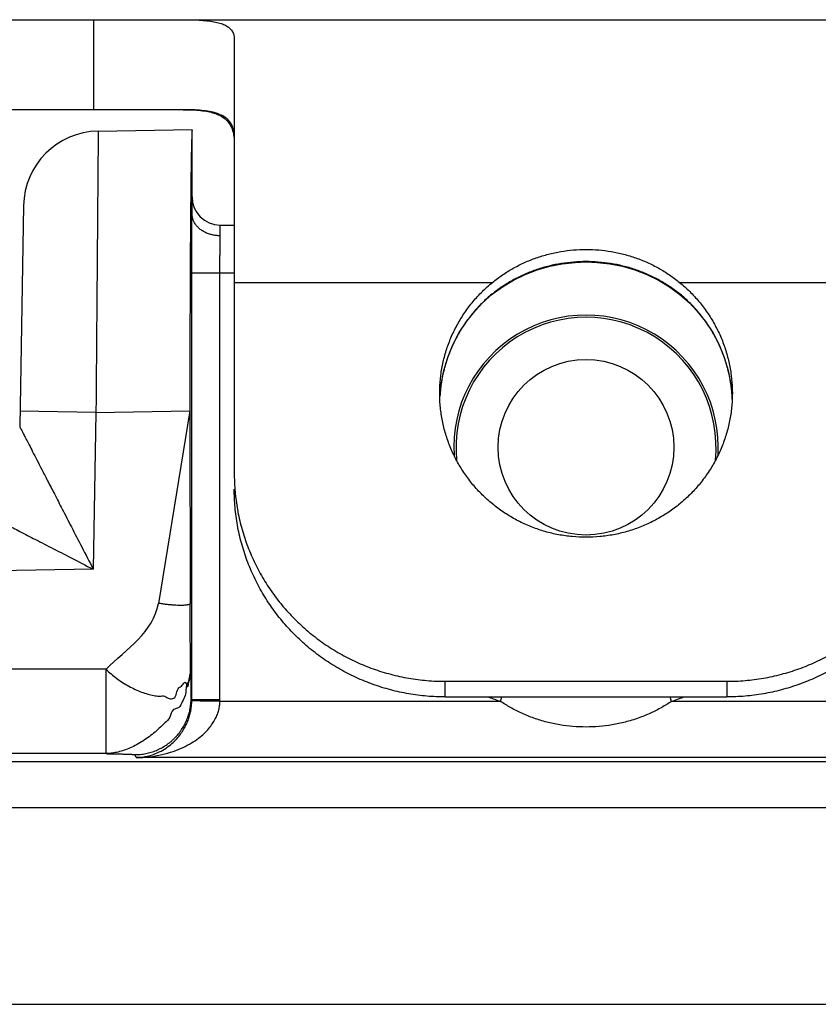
# Model space of a CAD drawing. Header units: inches. Extents: x 0.2 to 16.8, y 0.1 to 10.8.
# Tile 6 of 22: x 4.684 to 4.968, y 5.468 to 5.818. Entities that reach past the tile are written whole.
import ezdxf

# ---------------------------------------------------------------- set-up
doc = ezdxf.new("R2010")
doc.units = ezdxf.units.IN
doc.header["$LTSCALE"] = 0.935
doc.header["$MEASUREMENT"] = 0
doc.layers.get('0').update_dxf_attribs({"linetype": 'CONTINUOUS'})

msp = doc.modelspace()

# ---------------------------------------------------------------- linework, layer by layer
at = {"color": 7, "linetype": 'CONTINUOUS'}
for p, q in [((3.9191542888, 5.8176146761), (5.0490685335, 5.8176146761)), ((4.7101542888, 5.8176146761), (4.7101542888, 5.7856146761)), ((4.7601542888, 5.8108252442), (4.7601542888, 5.6562851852)), ((4.7419612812, 5.7856146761), (3.9191542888, 5.7856146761)), ((4.7117992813, 5.7780324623), (4.7451542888, 5.7786146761)), ((4.7451542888, 5.7485908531), (4.7451542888, 5.7786146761)), ((4.6852746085, 5.7515077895), (4.6839035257, 5.6729585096)), ((4.7551542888, 5.7408008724), (4.7551542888, 5.7446146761)), ((4.7551542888, 5.7446146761), (4.7601542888, 5.7446146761)), ((4.7450677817, 5.5758276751), (4.7450677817, 5.7276146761)), ((4.7450677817, 5.7276146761), (4.7601542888, 5.7276146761)), ((4.7550674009, 5.5758276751), (4.7550674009, 5.7276146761)), ((4.7601542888, 5.7242369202), (4.8519277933, 5.7242369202)), ((4.9183807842, 5.7242369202), (5.0101542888, 5.7242369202)), ((4.9218758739, 5.7169994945), (4.9244580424, 5.7142893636)), ((4.845849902, 5.7142899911), (4.8458948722, 5.714431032)), ((4.9244586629, 5.7142900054), (4.9244137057, 5.7144310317)), ((4.8332094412, 5.6831534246), (4.833211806, 5.6832521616)), ((4.7109956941, 5.6780032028), (4.6839998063, 5.6784744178)), ((4.7109956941, 5.6780032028), (4.7100229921, 5.6222771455)), ((4.7109956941, 5.6780032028), (4.7443688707, 5.6785857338)), ((4.7443688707, 5.6785857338), (4.7331884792, 5.6101484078)), ((4.7443688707, 5.6785857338), (4.7444664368, 5.6101484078)), ((4.6839042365, 5.6729992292), (4.6839042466, 5.6729972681)), ((4.7100229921, 5.6222771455), (3.1103166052, 5.5943541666)), ((4.7146295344, 5.5867065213), (3.1664035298, 5.5867065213)), ((4.7146295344, 5.5567110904), (4.7146295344, 5.5867065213)), ((4.8351542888, 5.5768678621), (4.8351542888, 5.5824246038)), ((4.8351542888, 5.5824246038), (4.9351542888, 5.5824246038)), ((4.9351542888, 5.5824246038), (4.9351542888, 5.5768678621)), ((4.7450677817, 5.5758276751), (4.7448051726, 5.5763529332)), ((4.7550674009, 5.5758276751), (4.7450677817, 5.5758276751)), ((4.8351542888, 5.5768678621), (4.9351542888, 5.5768678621)), ((4.8547585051, 5.5753085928), (4.8552833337, 5.5768678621)), ((4.9155500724, 5.5753085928), (4.9150252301, 5.5768678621)), ((4.8547585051, 5.5753085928), (4.755062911, 5.5753085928)), ((5.0352456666, 5.5753085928), (4.9155500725, 5.5753085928)), ((4.7146295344, 5.5567110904), (3.1664035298, 5.5567110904)), ((4.7253280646, 5.5553116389), (4.7248059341, 5.5563559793)), ((5.0649805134, 5.5553116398), (4.7253280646, 5.5553116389)), ((3.1678256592, 5.5538666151), (5.0505868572, 5.5538666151)), ((3.1821542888, 5.5376146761), (5.0771542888, 5.5376146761)), ((3.1821542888, 5.4676146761), (5.1561542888, 5.4676146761))]:
    msp.add_line(p, q, dxfattribs=at)
for points in [[(4.8458505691, 5.7142893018), (4.8484695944, 5.7170351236), (4.8518119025, 5.7199966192), (4.8554697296, 5.7226848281), (4.8593966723, 5.7250527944), (4.8635363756, 5.7270666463), (4.8678302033, 5.728706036), (4.8722376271, 5.7299669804), (4.8767228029, 5.7308491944), (4.8812487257, 5.731354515), (4.8851542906, 5.7314918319)], [(4.8851542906, 5.7314920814), (4.8891021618, 5.7313515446), (4.8936221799, 5.7308434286), (4.8981045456, 5.7299588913), (4.9025112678, 5.7286951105), (4.9068060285, 5.727051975), (4.910947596, 5.725033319), (4.9148762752, 5.7226597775), (4.9185347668, 5.7199659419), (4.9218758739, 5.7169994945)], [(4.833211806, 5.6832521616), (4.8336803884, 5.688097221), (4.8346160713, 5.6928751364), (4.836010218, 5.6975433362), (4.8378499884, 5.7020594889), (4.8401173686, 5.7063807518), (4.8427922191, 5.710469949), (4.845849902, 5.7142899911)], [(4.9244586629, 5.7142900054), (4.9275166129, 5.710469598), (4.9301920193, 5.7063793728), (4.9324599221, 5.7020566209), (4.9342999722, 5.6975387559), (4.9356940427, 5.6928689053), (4.9366292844, 5.6880897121)], [(4.9366292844, 5.6880897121), (4.9370971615, 5.6832440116), (4.9370992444, 5.6831567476)]]:
    msp.add_lwpolyline(points, dxfattribs=at)
msp.add_circle((4.8851542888, 5.6656146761), 0.0312122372, dxfattribs=at)
for centre, radius, start, end in [((4.7122704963, 5.7510365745), 0.027, 91, 179), ((4.7551542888, 5.7546146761), 0.01, 180, 270), ((4.8851542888, 5.6656146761), 0.047, 356.4080709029, 183.5919290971), ((4.8851542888, 5.6656146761), 0.0462099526, 354.3344921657, 185.6655085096), ((4.8851542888, 5.6656146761), 0.0952842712, 248.7711218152, 251.3974759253), ((4.8851542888, 5.6656146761), 0.0952842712, 288.6025240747, 291.2288790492)]:
    msp.add_arc(centre, radius, start, end, dxfattribs=at)
for points, knots in [([(4.7419612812, 5.8176146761), (4.7430884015, 5.8176146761), (4.745236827, 5.8175933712), (4.7482942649, 5.8174647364), (4.7510181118, 5.817221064), (4.7533987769, 5.8168445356), (4.7554331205, 5.8163185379), (4.7571225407, 5.8156249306), (4.7584676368, 5.8147399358), (4.7594535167, 5.8136334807), (4.7600435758, 5.8122969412), (4.7601542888, 5.8113248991), (4.7601542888, 5.8108252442)], [0, 0, 0, 0, 0.1583709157, 0.3018508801, 0.4298743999, 0.542425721, 0.640158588, 0.7244922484, 0.7979419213, 0.8645213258, 0.9297938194, 1, 1, 1, 1]), ([(4.7419612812, 5.7856146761), (4.7430539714, 5.7856146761), (4.7451285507, 5.7855814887), (4.7480715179, 5.7853845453), (4.7506789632, 5.7850189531), (4.7529568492, 5.7844633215), (4.7549158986, 5.7836963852), (4.7565659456, 5.7826943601), (4.7579087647, 5.781433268), (4.7589397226, 5.7798966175), (4.7596597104, 5.7780736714), (4.7599205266, 5.7767461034), (4.7600105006, 5.776041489)], [0, 0, 0, 0, 0.1439963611, 0.273337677, 0.388465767, 0.4905576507, 0.5816428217, 0.6646490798, 0.7434206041, 0.8224628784, 0.9064931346, 1, 1, 1, 1]), ([(4.7601542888, 5.7758374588), (4.7601542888, 5.7765596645), (4.7600552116, 5.7779231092), (4.759514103, 5.7798145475), (4.758585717, 5.7814054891), (4.7572783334, 5.7826993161), (4.7556105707, 5.7837144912), (4.7535885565, 5.7844827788), (4.7512052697, 5.7850338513), (4.7484527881, 5.785392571), (4.7453298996, 5.7855832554), (4.7431243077, 5.7856146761), (4.7419612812, 5.7856146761)], [0, 0, 0, 0, 0.0922969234, 0.1736176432, 0.2492906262, 0.3250576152, 0.4062331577, 0.4970162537, 0.600361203, 0.7181740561, 0.8513667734, 1, 1, 1, 1]), ([(4.7117992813, 5.7780324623), (4.7117984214, 5.7779295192), (4.7117950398, 5.7775182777), (4.7117877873, 5.7765953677), (4.7117754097, 5.7750636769), (4.7117582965, 5.7729330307), (4.7117365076, 5.7702170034), (4.7117100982, 5.766932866), (4.7116792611, 5.7631016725), (4.7116443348, 5.7587481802), (4.7116054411, 5.7539001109), (4.7115626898, 5.7485872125), (4.7115165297, 5.7428407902), (4.7114672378, 5.7366942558), (4.7114148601, 5.7301840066), (4.7113599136, 5.7233495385), (4.7113028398, 5.7162329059), (4.7112437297, 5.7088779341), (4.7111830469, 5.7013298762), (4.7111213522, 5.6936354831), (4.7110586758, 5.6858436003), (4.7110167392, 5.6806218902), (4.7109956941, 5.6780032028)], [0, 0, 0, 0, 0.0030873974, 0.012333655, 0.0276791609, 0.0490247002, 0.0762343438, 0.1091361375, 0.1475200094, 0.1911365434, 0.2397026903, 0.2929195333, 0.3504768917, 0.4120449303, 0.4772616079, 0.5457272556, 0.6170190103, 0.6906981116, 0.7663118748, 0.8433945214, 0.9214623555, 1, 1, 1, 1]), ([(4.7451542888, 5.7781133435), (4.7451233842, 5.7777568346), (4.7450748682, 5.7768450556), (4.7450116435, 5.7751862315), (4.7449497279, 5.772949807), (4.7448881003, 5.7701481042), (4.7448283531, 5.7667977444), (4.7447707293, 5.7629202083), (4.744715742, 5.7585374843), (4.7446637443, 5.7536753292), (4.7446151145, 5.748364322), (4.7445701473, 5.7426356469), (4.7445291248, 5.7365227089), (4.7444923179, 5.7300631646), (4.744459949, 5.7232960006), (4.7444322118, 5.7162605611), (4.7444092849, 5.7089992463), (4.7443913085, 5.7015569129), (4.7443783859, 5.6939768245), (4.7443706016, 5.6863036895), (4.7443688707, 5.6811620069), (4.7443688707, 5.6785857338)], [0, 0, 0, 0, 0.0107855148, 0.0275114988, 0.0500363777, 0.078214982, 0.1119759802, 0.1510322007, 0.1950972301, 0.2440820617, 0.2975864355, 0.3551782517, 0.4167502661, 0.4818352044, 0.5498727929, 0.6207156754, 0.6938857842, 0.768730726, 0.8450290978, 0.9223508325, 1, 1, 1, 1]), ([(4.7450677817, 5.7276146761), (4.7450677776, 5.72860891), (4.7450687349, 5.7305881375), (4.7450730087, 5.7335274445), (4.7450800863, 5.7363963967), (4.7450898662, 5.7391568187), (4.7451022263, 5.7417748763), (4.745116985, 5.7442171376), (4.7451339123, 5.7464458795), (4.7451471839, 5.7478568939), (4.7451542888, 5.7485198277)], [0, 0, 0, 0, 0.1426760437, 0.2840260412, 0.4218012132, 0.5543819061, 0.6801586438, 0.7975057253, 0.9048612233, 1, 1, 1, 1]), ([(4.7551542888, 5.7408218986), (4.7546797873, 5.7408217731), (4.7537332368, 5.7408738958), (4.7523402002, 5.7411081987), (4.7510026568, 5.7414940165), (4.7497482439, 5.7420237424), (4.7486025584, 5.7426868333), (4.7475890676, 5.743470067), (4.7467285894, 5.7443578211), (4.746038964, 5.7453322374), (4.745534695, 5.7463736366), (4.7452245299, 5.747466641), (4.7451542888, 5.7482162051), (4.7451542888, 5.7485908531)], [0, 0, 0, 0, 0.101686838, 0.2026626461, 0.3021140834, 0.3993333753, 0.4937558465, 0.5850091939, 0.6729576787, 0.757735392, 0.8397594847, 0.9197120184, 1, 1, 1, 1]), ([(4.7550674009, 5.7276146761), (4.7550674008, 5.7282439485), (4.7550683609, 5.7294947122), (4.7550726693, 5.7313515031), (4.7550797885, 5.7331620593), (4.7550896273, 5.7349040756), (4.7551020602, 5.7365557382), (4.7551168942, 5.7380953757), (4.7551338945, 5.7394980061), (4.7551471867, 5.7403849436), (4.7551542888, 5.7408008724)], [0, 0, 0, 0, 0.1431616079, 0.284552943, 0.4224272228, 0.5550722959, 0.6808736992, 0.7981964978, 0.905361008, 1, 1, 1, 1]), ([(4.8519277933, 5.7242369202), (4.8530746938, 5.7251751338), (4.8554588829, 5.7269564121), (4.859263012, 5.7293100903), (4.8632738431, 5.7313320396), (4.867454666, 5.7330041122), (4.8717682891, 5.7343138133), (4.8761788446, 5.7352532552), (4.8806513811, 5.7358180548), (4.8836541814, 5.7359436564), (4.8851542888, 5.7359436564)], [0, 0, 0, 0, 0.1237704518, 0.2482164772, 0.3732058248, 0.4984774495, 0.6238671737, 0.749305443, 0.8746973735, 1, 1, 1, 1]), ([(4.8851542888, 5.7359436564), (4.8866543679, 5.7359436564), (4.8896570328, 5.7358180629), (4.8941295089, 5.7352532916), (4.8985399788, 5.7343138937), (4.902853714, 5.7330041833), (4.9070345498, 5.7313321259), (4.9110454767, 5.7293101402), (4.9148496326, 5.7269564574), (4.9172338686, 5.7251751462), (4.9183807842, 5.7242369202)], [0, 0, 0, 0, 0.1253002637, 0.2506832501, 0.3761276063, 0.5015123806, 0.6267920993, 0.7517787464, 0.8762279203, 1, 1, 1, 1]), ([(4.8851542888, 5.7316293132), (4.8837010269, 5.7316292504), (4.8807729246, 5.7315149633), (4.8763856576, 5.7309920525), (4.8720134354, 5.7301092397), (4.8677054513, 5.728861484), (4.8635096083, 5.7272513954), (4.8594747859, 5.7252901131), (4.8556506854, 5.7229973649), (4.8520842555, 5.7204046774), (4.8488161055, 5.7175554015), (4.8468302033, 5.7154912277), (4.8458948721, 5.7144310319)], [0, 0, 0, 0, 0.0987288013, 0.1988335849, 0.2998562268, 0.4014148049, 0.5031749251, 0.6048014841, 0.705808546, 0.8056924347, 0.9039513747, 1, 1, 1, 1]), ([(4.9244137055, 5.7144310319), (4.9234781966, 5.7154914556), (4.9214914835, 5.7175564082), (4.9182215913, 5.7204069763), (4.9146526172, 5.7230009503), (4.910826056, 5.7252943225), (4.9067898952, 5.7272553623), (4.9025943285, 5.728864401), (4.8982880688, 5.7301107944), (4.8939183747, 5.7309927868), (4.8895335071, 5.731515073), (4.8866069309, 5.7316292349), (4.8851542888, 5.7316293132)], [0, 0, 0, 0, 0.0960682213, 0.1943836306, 0.2943378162, 0.3954083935, 0.4970657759, 0.5988059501, 0.7003104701, 0.8012697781, 0.9013132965, 1, 1, 1, 1]), ([(4.833154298, 5.6848450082), (4.8331542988, 5.6853589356), (4.8331867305, 5.6874809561), (4.8334791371, 5.6912025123), (4.8343153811, 5.6959608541), (4.8356018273, 5.7006187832), (4.8373280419, 5.7051385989), (4.8394777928, 5.7094780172), (4.8420322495, 5.7135984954), (4.8449694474, 5.7174651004), (4.8482612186, 5.7210410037), (4.850673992, 5.7232112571), (4.8519277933, 5.7242369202)], [0, 0, 0, 0, 0.0341882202, 0.1411641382, 0.248050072, 0.3552157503, 0.4622598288, 0.5695439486, 0.6770077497, 0.784409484, 0.8921990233, 1, 1, 1, 1]), ([(4.9183807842, 5.7242369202), (4.9196345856, 5.7232112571), (4.9220473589, 5.7210410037), (4.9253391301, 5.7174651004), (4.9282763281, 5.7135984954), (4.9308307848, 5.7094780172), (4.9329805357, 5.7051385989), (4.9347067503, 5.7006187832), (4.9359931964, 5.6959608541), (4.9368294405, 5.6912025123), (4.937121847, 5.6874809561), (4.9371542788, 5.6853589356), (4.9371542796, 5.6848450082)], [0, 0, 0, 0, 0.1078009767, 0.215590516, 0.3229922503, 0.4304560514, 0.5377401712, 0.6447842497, 0.751949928, 0.8588358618, 0.9658117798, 1, 1, 1, 1]), ([(4.8458037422, 5.7143274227), (4.8447988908, 5.7131818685), (4.8428624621, 5.710765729), (4.8402870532, 5.7068779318), (4.8386984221, 5.7039206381), (4.8379375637, 5.702305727), (4.8378455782, 5.7021071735)], [0, 0, 0, 0, 0.312507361, 0.6340200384, 0.9551373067, 1, 1, 1, 1]), ([(4.9324637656, 5.7021055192), (4.932371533, 5.7023046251), (4.9316104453, 5.7039200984), (4.9300215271, 5.7068779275), (4.9274461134, 5.7107657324), (4.9255096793, 5.7131818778), (4.9245048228, 5.714327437)], [0, 0, 0, 0, 0.0449810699, 0.3660581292, 0.6875305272, 1, 1, 1, 1]), ([(4.837724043, 5.701842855), (4.8372055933, 5.7007067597), (4.8366460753, 5.6993505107), (4.836146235, 5.6979721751), (4.8360734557, 5.6977673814)], [0, 0, 0, 0, 0.8517592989, 1, 1, 1, 1]), ([(4.934236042, 5.6977647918), (4.9341629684, 5.6979704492), (4.9336639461, 5.699346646), (4.9331054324, 5.7007008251), (4.9325885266, 5.701834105)], [0, 0, 0, 0, 0.1490958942, 1, 1, 1, 1]), ([(4.8356666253, 5.6965758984), (4.8353782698, 5.695695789), (4.8350510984, 5.6945962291), (4.834761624, 5.6934865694), (4.8347073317, 5.6932727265)], [0, 0, 0, 0, 0.8076099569, 1, 1, 1, 1]), ([(4.9356021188, 5.6932692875), (4.9355475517, 5.6934842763), (4.9352583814, 5.6945929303), (4.934931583, 5.695691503), (4.9346440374, 5.6965695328)], [0, 0, 0, 0, 0.1935948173, 1, 1, 1, 1]), ([(4.834296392, 5.6915245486), (4.8341392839, 5.6907985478), (4.8339543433, 5.6898424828), (4.8337971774, 5.6888816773), (4.8337614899, 5.6886537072)], [0, 0, 0, 0, 0.7629849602, 1, 1, 1, 1]), ([(4.9365477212, 5.6886496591), (4.9365118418, 5.6888789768), (4.9363547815, 5.6898393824), (4.93616997, 5.6907950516), (4.9360133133, 5.6915193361)], [0, 0, 0, 0, 0.2385140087, 1, 1, 1, 1]), ([(4.8851542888, 5.6336346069), (4.8835232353, 5.6336346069), (4.8802573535, 5.6337860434), (4.8754057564, 5.6344654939), (4.870638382, 5.6355915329), (4.8660007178, 5.6371535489), (4.8615323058, 5.6391384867), (4.8572725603, 5.6415285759), (4.8532613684, 5.6443015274), (4.8495311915, 5.6474349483), (4.8461169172, 5.650899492), (4.8430489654, 5.6546647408), (4.8403533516, 5.658698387), (4.8380555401, 5.6629623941), (4.8361746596, 5.6674216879), (4.8347277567, 5.6720354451), (4.833728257, 5.6767615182), (4.8332422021, 5.6810496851), (4.8331542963, 5.6837502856), (4.833154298, 5.6848450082)], [0, 0, 0, 0, 0.0603850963, 0.120835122, 0.1811212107, 0.2414769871, 0.3017478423, 0.3618766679, 0.4220480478, 0.4820166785, 0.5419696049, 0.6018644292, 0.6615615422, 0.7213133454, 0.7809194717, 0.8404686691, 0.900056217, 0.9594865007, 1, 1, 1, 1]), ([(4.9371542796, 5.6848450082), (4.9371542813, 5.6837502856), (4.9370663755, 5.6810496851), (4.9365803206, 5.6767615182), (4.9355808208, 5.6720354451), (4.934133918, 5.6674216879), (4.9322530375, 5.6629623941), (4.9299552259, 5.658698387), (4.9272596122, 5.6546647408), (4.9241916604, 5.650899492), (4.920777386, 5.6474349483), (4.9170472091, 5.6443015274), (4.9130360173, 5.6415285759), (4.9087762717, 5.6391384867), (4.9043078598, 5.6371535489), (4.8996701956, 5.6355915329), (4.8949028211, 5.6344654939), (4.890051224, 5.6337860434), (4.8867853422, 5.6336346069), (4.8851542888, 5.6336346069)], [0, 0, 0, 0, 0.0405134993, 0.099943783, 0.1595313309, 0.2190805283, 0.2786866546, 0.3384384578, 0.3981355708, 0.4580303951, 0.5179833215, 0.5779519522, 0.6381233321, 0.6982521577, 0.7585230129, 0.8188787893, 0.879164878, 0.9396149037, 1, 1, 1, 1]), ([(4.6839042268, 5.672997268), (4.6839043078, 5.6729446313), (4.6839945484, 5.6727860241), (4.6841677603, 5.6724488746), (4.6844657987, 5.6718607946), (4.6849111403, 5.6709972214), (4.6855295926, 5.6698106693), (4.6863271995, 5.6682567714), (4.6873314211, 5.666295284), (4.6885808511, 5.6638923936), (4.6900691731, 5.6609860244), (4.691851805, 5.6575404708), (4.6939333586, 5.6534930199), (4.6963635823, 5.6487828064), (4.6991789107, 5.6433168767), (4.7024181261, 5.6370346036), (4.7060802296, 5.6299247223), (4.7086668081, 5.6249135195), (4.7100229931, 5.6222772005)], [0, 0, 0, 0, 0.0027734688, 0.0090693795, 0.0203761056, 0.037177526, 0.060289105, 0.0906821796, 0.1290449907, 0.1761558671, 0.2330989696, 0.3007459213, 0.3801504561, 0.4724277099, 0.5794528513, 0.7034578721, 0.844103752, 1, 1, 1, 1]), ([(4.9351542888, 5.5824246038), (4.9373353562, 5.5824246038), (4.9416987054, 5.5826121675), (4.948193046, 5.5834541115), (4.9545882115, 5.5848501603), (4.9608357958, 5.5867899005), (4.9668879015, 5.5892583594), (4.9726984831, 5.5922368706), (4.9782239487, 5.595703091), (4.9834212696, 5.5996300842), (4.9882515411, 5.6039885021), (4.9926778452, 5.6087449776), (4.9966662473, 5.6138632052), (5.0001868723, 5.6193048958), (5.0032122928, 5.6250276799), (5.0057197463, 5.6309886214), (5.0076902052, 5.6371423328), (5.0091084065, 5.6434416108), (5.009963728, 5.649838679), (5.0101542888, 5.654137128), (5.0101542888, 5.6562851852)], [0, 0, 0, 0, 0.0559824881, 0.111936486, 0.1678914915, 0.2237858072, 0.2796405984, 0.3354496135, 0.3911727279, 0.4468520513, 0.5024394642, 0.5579527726, 0.6134119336, 0.6687757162, 0.7240968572, 0.7793503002, 0.8345480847, 0.8897321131, 0.9448647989, 1, 1, 1, 1]), ([(4.8351542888, 5.5768678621), (4.8329732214, 5.5768678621), (4.8286098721, 5.5770554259), (4.8221155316, 5.5778973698), (4.815720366, 5.5792934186), (4.8094727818, 5.5812331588), (4.8034206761, 5.5837016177), (4.7976100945, 5.586680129), (4.7920846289, 5.5901463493), (4.7868873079, 5.5940733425), (4.7820570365, 5.5984317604), (4.7776307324, 5.6031882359), (4.7736423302, 5.6083064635), (4.7701217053, 5.6137481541), (4.7670962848, 5.6194709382), (4.7645888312, 5.6254318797), (4.7626183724, 5.6315855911), (4.7612001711, 5.6378848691), (4.7603448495, 5.6442819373), (4.7601542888, 5.6485803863), (4.7601542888, 5.6507284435)], [0, 0, 0, 0, 0.0559824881, 0.111936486, 0.1678914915, 0.2237858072, 0.2796405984, 0.3354496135, 0.3911727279, 0.4468520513, 0.5024394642, 0.5579527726, 0.6134119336, 0.6687757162, 0.7240968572, 0.7793503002, 0.8345480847, 0.8897321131, 0.9448647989, 1, 1, 1, 1]), ([(4.7603662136, 5.650736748), (4.7603888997, 5.6504401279), (4.7605904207, 5.6480020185), (4.7612001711, 5.6434416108), (4.7626183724, 5.6371423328), (4.7645888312, 5.6309886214), (4.7670962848, 5.6250276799), (4.7701217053, 5.6193048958), (4.7736423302, 5.6138632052), (4.7776307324, 5.6087449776), (4.7820570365, 5.6039885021), (4.7868873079, 5.5996300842), (4.7920846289, 5.595703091), (4.7976100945, 5.5922368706), (4.8034206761, 5.5892583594), (4.8094727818, 5.5867899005), (4.815720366, 5.5848501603), (4.8221155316, 5.5834541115), (4.8286098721, 5.5826121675), (4.8329732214, 5.5824246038), (4.8351542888, 5.5824246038)], [0, 0, 0, 0, 0.0080129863, 0.0658952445, 0.123831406, 0.1817820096, 0.2397910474, 0.2978711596, 0.35599604, 0.4142210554, 0.4725029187, 0.5308625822, 0.5893187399, 0.6478208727, 0.7064131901, 0.7650535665, 0.8237354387, 0.8824810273, 0.9412255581, 1, 1, 1, 1]), ([(5.0101542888, 5.6507284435), (5.0101542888, 5.6485803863), (5.009963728, 5.6442819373), (5.0091084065, 5.6378848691), (5.0076902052, 5.6315855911), (5.0057197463, 5.6254318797), (5.0032122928, 5.6194709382), (5.0001868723, 5.6137481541), (4.9966662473, 5.6083064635), (4.9926778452, 5.6031882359), (4.9882515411, 5.5984317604), (4.9834212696, 5.5940733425), (4.9782239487, 5.5901463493), (4.9726984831, 5.586680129), (4.9668879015, 5.5837016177), (4.9608357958, 5.5812331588), (4.9545882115, 5.5792934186), (4.948193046, 5.5778973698), (4.9416987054, 5.5770554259), (4.9373353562, 5.5768678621), (4.9351542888, 5.5768678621)], [0, 0, 0, 0, 0.0551352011, 0.1102678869, 0.1654519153, 0.2206496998, 0.2759031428, 0.3312242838, 0.3865880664, 0.4420472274, 0.4975605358, 0.5531479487, 0.6088272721, 0.6645503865, 0.7203594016, 0.7762141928, 0.8321085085, 0.888063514, 0.9440175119, 1, 1, 1, 1]), ([(4.6593455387, 5.6483956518), (4.6593897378, 5.6483739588), (4.6595462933, 5.648293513), (4.6598923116, 5.6481148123), (4.6604754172, 5.6478118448), (4.6613365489, 5.6473707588), (4.6625178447, 5.6467621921), (4.66406515, 5.645962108), (4.6660248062, 5.6449524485), (4.6684380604, 5.6437107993), (4.6713455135, 5.6422089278), (4.674799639, 5.6404325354), (4.6788477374, 5.6383426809), (4.6835624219, 5.6359155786), (4.6890275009, 5.6330974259), (4.6953058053, 5.6298617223), (4.7024003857, 5.626207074), (4.7073970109, 5.623627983), (4.7100229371, 5.6222771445)], [0, 0, 0, 0, 0.0025908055, 0.0092612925, 0.0204930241, 0.0371681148, 0.0601728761, 0.0904170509, 0.1288287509, 0.1761727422, 0.2332259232, 0.3010262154, 0.3805578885, 0.4729498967, 0.5800588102, 0.7041161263, 0.8446114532, 1, 1, 1, 1]), ([(4.7444664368, 5.6101484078), (4.7444621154, 5.6100672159), (4.7443525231, 5.6098794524), (4.7440212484, 5.6097101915), (4.7435342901, 5.609569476), (4.7428738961, 5.6094696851), (4.7420525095, 5.6094078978), (4.7410824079, 5.6093886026), (4.7399811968, 5.6094121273), (4.7387670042, 5.609478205), (4.7374592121, 5.6095858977), (4.7360782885, 5.6097341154), (4.7346457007, 5.6099207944), (4.7336774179, 5.6100684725), (4.7331884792, 5.6101484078)], [0, 0, 0, 0, 0.0211241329, 0.0513009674, 0.0948633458, 0.1526940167, 0.2243671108, 0.3088122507, 0.4046603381, 0.5104825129, 0.6246849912, 0.7455472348, 0.8712835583, 1, 1, 1, 1]), ([(4.7446283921, 5.5867065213), (4.7446204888, 5.5876716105), (4.7446040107, 5.5895555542), (4.7445692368, 5.5932376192), (4.7445343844, 5.5968834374), (4.7445054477, 5.6005921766), (4.7444870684, 5.6035621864), (4.7444732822, 5.606765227), (4.7444680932, 5.6089865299), (4.7444664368, 5.6101484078)], [0, 0, 0, 0, 0.1235091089, 0.2411023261, 0.4712244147, 0.5900950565, 0.7157335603, 0.8513113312, 1, 1, 1, 1]), ([(4.7146295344, 5.5867065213), (4.7150767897, 5.5860319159), (4.7164667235, 5.5850522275), (4.718346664, 5.5834153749), (4.7204747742, 5.5819777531), (4.7226757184, 5.5806717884), (4.7249263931, 5.5795431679), (4.7271677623, 5.5786033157), (4.7293625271, 5.5778635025), (4.7314981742, 5.5774077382), (4.7334889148, 5.5770078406), (4.7355243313, 5.5774559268), (4.7368609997, 5.5760907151), (4.7398264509, 5.5762314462), (4.7395137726, 5.5800081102), (4.7416931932, 5.580736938), (4.7428225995, 5.5829483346), (4.7436827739, 5.5788908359), (4.744002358, 5.5833270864), (4.7445619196, 5.5849017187), (4.7446230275, 5.5861279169), (4.7446283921, 5.5867065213)], [0, 0, 0, 0, 0.0578656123, 0.1180235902, 0.1793736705, 0.2407538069, 0.3010255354, 0.359175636, 0.4144143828, 0.4663507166, 0.5149357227, 0.5602961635, 0.6025748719, 0.6408325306, 0.7384819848, 0.775545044, 0.8101062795, 0.8504096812, 0.9187422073, 0.9586326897, 1, 1, 1, 1]), ([(4.7446283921, 5.5867065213), (4.7446228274, 5.5860506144), (4.7444629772, 5.5847207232), (4.7443967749, 5.5828213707), (4.742671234, 5.5807784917), (4.743268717, 5.5777424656), (4.7415636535, 5.5752839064), (4.7408928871, 5.5727823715), (4.7378371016, 5.5726712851), (4.7375994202, 5.5694537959), (4.7353808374, 5.5676641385), (4.7335625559, 5.565687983), (4.7315078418, 5.5639380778), (4.7293845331, 5.5623045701), (4.7271775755, 5.5608457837), (4.7249309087, 5.5595798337), (4.7226849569, 5.5585345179), (4.7204892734, 5.557722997), (4.7183927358, 5.5571523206), (4.7164509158, 5.5568163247), (4.7152105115, 5.5567185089), (4.7146295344, 5.5567110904)], [0, 0, 0, 0, 0.0425214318, 0.0878735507, 0.117842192, 0.2088204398, 0.2605302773, 0.3123864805, 0.3565545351, 0.4222610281, 0.4801279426, 0.5383343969, 0.5966331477, 0.6546602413, 0.711987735, 0.7679527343, 0.8216902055, 0.872407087, 0.9195244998, 0.9623344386, 1, 1, 1, 1]), ([(4.7446283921, 5.5867065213), (4.7446346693, 5.5860077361), (4.7446443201, 5.5849786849), (4.7446580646, 5.583634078), (4.7446683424, 5.5826888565), (4.7446787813, 5.581792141), (4.7446893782, 5.5809483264), (4.7447001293, 5.5801618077), (4.7447110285, 5.5794369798), (4.7447220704, 5.5787782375), (4.7447316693, 5.5782725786), (4.7447395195, 5.5779043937), (4.7447452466, 5.5776567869), (4.744751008, 5.5774289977), (4.7447568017, 5.5772215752), (4.7447626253, 5.5770350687), (4.7447684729, 5.5768700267), (4.7447743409, 5.5767269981), (4.7447794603, 5.5766218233), (4.7447836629, 5.5765491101), (4.7447866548, 5.5765032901), (4.7447896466, 5.5764633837), (4.7447926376, 5.5764294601), (4.7447956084, 5.5764015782), (4.7447985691, 5.5763798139), (4.7448011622, 5.5763655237), (4.7448034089, 5.5763572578), (4.7448045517, 5.576354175), (4.7448051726, 5.5763529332)], [0, 0, 0, 0, 0.2024244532, 0.2980971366, 0.3895110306, 0.476241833, 0.5578652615, 0.633957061, 0.7040930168, 0.7678489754, 0.8248008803, 0.8505928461, 0.8745248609, 0.8965439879, 0.9165973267, 0.9346320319, 0.9505953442, 0.9644346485, 0.9760975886, 0.981096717, 0.985532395, 0.9893983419, 0.9926884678, 0.9953970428, 0.9975191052, 0.9990516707, 0.999597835, 1, 1, 1, 1]), ([(4.7248059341, 5.5563559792), (4.725460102, 5.5563560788), (4.7267693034, 5.5564207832), (4.7287134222, 5.5567092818), (4.7306200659, 5.5571872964), (4.7324710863, 5.5578495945), (4.7342485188, 5.558690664), (4.7359354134, 5.5597007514), (4.7372521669, 5.5606758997), (4.7382427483, 5.5615307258), (4.739188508, 5.562433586), (4.7402825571, 5.5636506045), (4.7414446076, 5.5652332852), (4.7424487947, 5.5669214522), (4.7432876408, 5.5686981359), (4.7439537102, 5.5705465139), (4.744439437, 5.5724498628), (4.7447371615, 5.574391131), (4.7448050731, 5.5756992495), (4.7448051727, 5.5763529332)], [0, 0, 0, 0, 0.0625222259, 0.1250425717, 0.1875576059, 0.2500845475, 0.3126373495, 0.3751921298, 0.4377132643, 0.4689634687, 0.5002001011, 0.5626332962, 0.6250840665, 0.6875696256, 0.7500775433, 0.8125827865, 0.8750647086, 0.9375240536, 1, 1, 1, 1]), ([(4.7253280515, 5.5553116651), (4.7263731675, 5.5553396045), (4.7284495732, 5.5555618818), (4.7314191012, 5.5563673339), (4.7341166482, 5.5575590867), (4.7364618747, 5.5590198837), (4.7384452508, 5.560645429), (4.7400962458, 5.5623651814), (4.7414499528, 5.5641307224), (4.7425344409, 5.5658964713), (4.7433835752, 5.5676335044), (4.7440340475, 5.569336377), (4.7445127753, 5.5710062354), (4.7448348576, 5.5726284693), (4.7450275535, 5.5742301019), (4.7450627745, 5.5752889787), (4.7450674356, 5.5758283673)], [0, 0, 0, 0, 0.0997135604, 0.1981686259, 0.2923208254, 0.3799569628, 0.4608878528, 0.5362773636, 0.6068307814, 0.6726719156, 0.7335850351, 0.7909734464, 0.8463113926, 0.8990612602, 0.9485538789, 1, 1, 1, 1]), ([(4.755062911, 5.5753085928), (4.7545919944, 5.5753167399), (4.7536591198, 5.5753328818), (4.7522826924, 5.5753566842), (4.7509611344, 5.5753795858), (4.7497215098, 5.5754009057), (4.7485892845, 5.5754209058), (4.7475874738, 5.5754369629), (4.7467369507, 5.575455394), (4.7460534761, 5.5754572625), (4.7455543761, 5.5755163), (4.7452235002, 5.575473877), (4.745070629, 5.5755988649), (4.7450670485, 5.5756546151)], [0, 0, 0, 0, 0.1405115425, 0.2783500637, 0.4106965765, 0.5348372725, 0.6482250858, 0.7485374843, 0.8337289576, 0.9020830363, 0.9522578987, 0.9833335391, 1, 1, 1, 1]), ([(4.755062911, 5.5753085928), (4.7550639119, 5.5753662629), (4.7550655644, 5.5754816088), (4.7550670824, 5.5756546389), (4.7550673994, 5.5757699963), (4.7550674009, 5.5758276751)], [0, 0, 0, 0, 0.3333342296, 0.6666656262, 1, 1, 1, 1]), ([(4.725329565, 5.5553116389), (4.7268761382, 5.5553300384), (4.7299249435, 5.5555253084), (4.7343187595, 5.5562744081), (4.7383364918, 5.5574042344), (4.7418594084, 5.5588105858), (4.7448598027, 5.5603922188), (4.7473688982, 5.5620775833), (4.7494347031, 5.5638169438), (4.751101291, 5.565567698), (4.752412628, 5.5672978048), (4.7534148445, 5.568989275), (4.7541537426, 5.5706338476), (4.7546599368, 5.5722322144), (4.7549651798, 5.5737838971), (4.7550499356, 5.5748069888), (4.755062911, 5.5753085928)], [0, 0, 0, 0, 0.1183374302, 0.2332356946, 0.3404203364, 0.4370539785, 0.5229222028, 0.599443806, 0.6678708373, 0.729131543, 0.7840017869, 0.8336138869, 0.8792413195, 0.9216468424, 0.9616092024, 1, 1, 1, 1]), ([(4.9155500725, 5.5753085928), (4.9144138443, 5.5745431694), (4.911979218, 5.5730389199), (4.9080323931, 5.5710199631), (4.9037088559, 5.5692618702), (4.8991473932, 5.5678680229), (4.8944855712, 5.5668840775), (4.8898134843, 5.5663067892), (4.8851548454, 5.5661181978), (4.8804938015, 5.5663066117), (4.8758240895, 5.5668843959), (4.8711780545, 5.5678634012), (4.8666454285, 5.5692488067), (4.8623373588, 5.5709910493), (4.8583723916, 5.5730132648), (4.855917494, 5.5745373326), (4.8547585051, 5.5753085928)], [0, 0, 0, 0, 0.0638206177, 0.1331610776, 0.2062869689, 0.2809547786, 0.35505438, 0.4279608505, 0.50000188, 0.5720147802, 0.6450312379, 0.7189436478, 0.7929207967, 0.8655326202, 0.9351470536, 1, 1, 1, 1]), ([(4.7146295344, 5.5567110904), (4.7149642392, 5.5567053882), (4.7156262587, 5.5566937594), (4.7166062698, 5.5566753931), (4.7175583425, 5.5566563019), (4.7184767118, 5.5566365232), (4.7193556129, 5.5566160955), (4.7201892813, 5.5565950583), (4.7209719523, 5.5565734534), (4.7216978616, 5.556551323), (4.7222646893, 5.5565320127), (4.7226854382, 5.556516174), (4.7229748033, 5.556504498), (4.7232456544, 5.5564927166), (4.7234972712, 5.5564808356), (4.7237289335, 5.5564688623), (4.7239399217, 5.5564568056), (4.7241295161, 5.5564446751), (4.7242969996, 5.5564324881), (4.7244416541, 5.5564202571), (4.7245475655, 5.5564095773), (4.7246203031, 5.5564007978), (4.7246657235, 5.5563945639), (4.7247049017, 5.5563883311), (4.7247377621, 5.5563821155), (4.7247642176, 5.5563759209), (4.7247821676, 5.5563704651), (4.7247931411, 5.5563658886), (4.7247990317, 5.5563627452), (4.7248033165, 5.5563596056), (4.7248053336, 5.5563571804), (4.7248059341, 5.5563559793)], [0, 0, 0, 0, 0.098551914, 0.1949295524, 0.2885673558, 0.3788998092, 0.4653614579, 0.5473869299, 0.6244109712, 0.6958685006, 0.7611947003, 0.7913821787, 0.8198252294, 0.8464534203, 0.8711963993, 0.8939839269, 0.9147459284, 0.9334125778, 0.9499144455, 0.9641827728, 0.9761500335, 0.9812504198, 0.9857515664, 0.989646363, 0.9929287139, 0.9955945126, 0.9976441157, 0.9984414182, 0.9990918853, 0.9996046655, 1, 1, 1, 1])]:
    msp.add_open_spline(points, degree=3, knots=knots, dxfattribs=at)
for points in [[(4.7600105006, 5.776041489), (4.7600194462, 5.7759714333), (4.7600279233, 5.7759013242), (4.7600359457, 5.7758311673)], [(4.8458948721, 5.7144310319), (4.8458644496, 5.7143965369), (4.845834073, 5.7143620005), (4.8458037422, 5.7143274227)], [(4.9245048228, 5.714327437), (4.9244744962, 5.71436201), (4.9244441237, 5.7143965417), (4.9244137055, 5.7144310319)], [(4.8378455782, 5.7021071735), (4.8378048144, 5.7020191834), (4.8377643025, 5.7019310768), (4.837724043, 5.701842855)], [(4.9325885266, 5.701834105), (4.9325472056, 5.7019246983), (4.9325056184, 5.7020151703), (4.9324637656, 5.7021055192)], [(4.8360734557, 5.6977673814), (4.8359329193, 5.6973719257), (4.8357972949, 5.6969747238), (4.8356666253, 5.6965758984)], [(4.9346440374, 5.6965695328), (4.9345130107, 5.6969696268), (4.9343769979, 5.6973680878), (4.934236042, 5.6977647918)], [(4.8347073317, 5.6932727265), (4.8345600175, 5.6926924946), (4.8344230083, 5.692109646), (4.834296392, 5.6915245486)], [(4.9360133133, 5.6915193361), (4.9358866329, 5.6921050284), (4.9357495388, 5.6926884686), (4.9356021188, 5.6932692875)], [(4.8337614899, 5.6886537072), (4.8336541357, 5.6879679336), (4.8335609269, 5.687279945), (4.8334819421, 5.6865903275)], [(4.9368271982, 5.686585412), (4.9367482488, 5.6872753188), (4.9366550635, 5.6879635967), (4.9365477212, 5.6886496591)], [(4.8333006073, 5.6846896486), (4.8332788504, 5.6844046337), (4.8332595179, 5.6841194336), (4.8332426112, 5.6838340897)], [(4.8333111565, 5.6848254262), (4.833307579, 5.6847801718), (4.8333040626, 5.6847349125), (4.8333006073, 5.6846896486)], [(4.8334819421, 5.6865903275), (4.833414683, 5.6860030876), (4.8333577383, 5.6854146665), (4.8333111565, 5.6848254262)], [(4.936997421, 5.6848254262), (4.9369509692, 5.6854130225), (4.9368942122, 5.6859998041), (4.9368271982, 5.686585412)], [(4.9370079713, 5.684689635), (4.9370045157, 5.6847349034), (4.9370009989, 5.6847801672), (4.936997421, 5.6848254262)], [(4.9370662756, 5.6838288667), (4.9370492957, 5.6841159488), (4.9370298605, 5.6844028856), (4.9370079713, 5.684689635)], [(4.9371206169, 5.6826930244), (4.937106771, 5.6830718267), (4.9370886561, 5.6834504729), (4.9370662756, 5.6838288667)], [(4.7601542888, 5.6562851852), (4.7601542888, 5.6544344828), (4.7602250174, 5.6525828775), (4.7603662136, 5.650736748)], [(4.7146295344, 5.5867065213), (4.7217228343, 5.5937578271), (4.7315431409, 5.600076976), (4.7331884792, 5.6101484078)]]:
    msp.add_open_spline(points, degree=3, dxfattribs=at)

doc.saveas('drawing.dxf')
